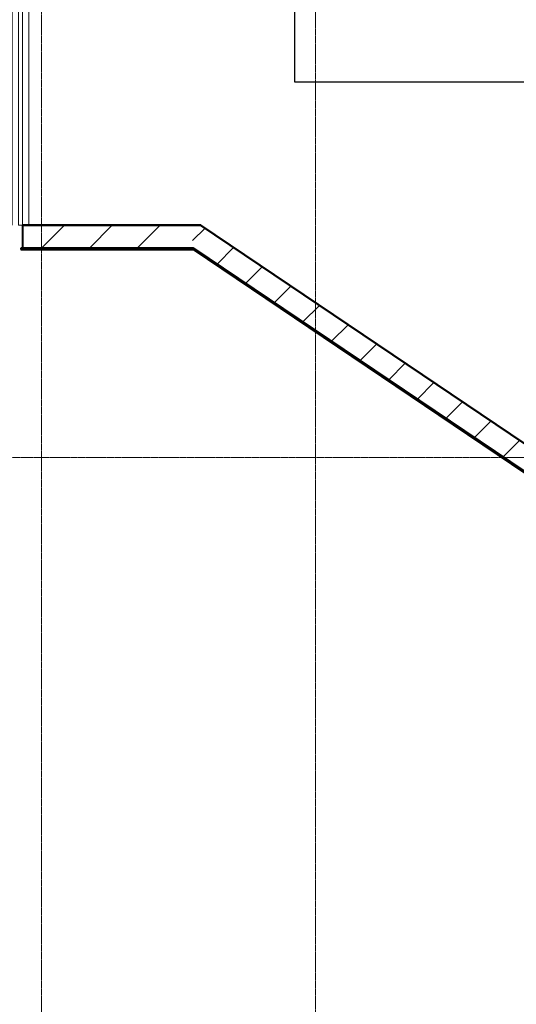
# Model space of a CAD drawing. Header units: millimetres. Extents: x -135639 to 224623, y -383017 to -59102.
# Tile 118 of 256: x 102709 to 109228, y -360792 to -347868. Entities that reach past the tile are written whole.
import ezdxf

# ---------------------------------------------------------------- set-up
doc = ezdxf.new("R2010")
doc.units = ezdxf.units.MM
doc.linetypes.add('Линия сетки', pattern=[25, 20, -2.5, 0, -2.5])
for name, color, linetype, lineweight in [('A-000-M_MASS', 7, 'Continuous', 18), ('A-200-M_WALL', 7, 'Continuous', 18), ('A-200-M_WALL_EXT', 7, 'Continuous', 18), ('A-200-M_WALL_INT', 7, 'Continuous', 18), ('A-200-M_WALL_PAT', 7, 'Continuous', 40), ('Z-030-M_GRID', 7, 'Continuous', 9), ('СС-011-ПОЖ-СИГНАЛИЗАЦИЯ', 1, 'Continuous', 30)]:
    doc.layers.add(name, color=color, linetype=linetype, lineweight=lineweight)
pattern_1 = [(45, (0, 0), (-628.618, 628.618), []), (45, (628.6, 0), (-628.618, 628.618), [1111.25, -222.25, 6.706, -215.544])]

# ---------------------------------------------------------------- blocks, each defined once
blk = doc.blocks.new('CP_ДШ_Hanytex_TopJoint 24C - CP_ДШ_Hanytex_TopJoint 24C-V129-B2_-11_400_')
at = {"layer": 'A-000-M_MASS', "color": 253, "true_color": 0xaaaaaa}
for p, q in [((3600, 110), (25, 110)), ((3600, 25), (25, 25)), ((3600, -25), (3600, 25)), ((3600, 25), (3600, -25)), ((25, -25), (3600, -25)), ((3600, -110), (25, -110))]:
    blk.add_line(p, q, dxfattribs=at)
blk = doc.blocks.new('135_SLK_GD_AR_rvt-1-B2_-11_400_')
at = {"layer": 'A-200-M_WALL_INT', "color": 253, "lineweight": 40, "true_color": 0xaaaaaa}
for p, q in [((113640, 11152), (111300, 11152)), ((111300, 11152), (111300, 11150)), ((111300, 11150), (113639, 11150)), ((113639, 11150), (126027, 2794)), ((113643, 11150), (113640, 11152)), ((126028, 2796), (113643, 11150))]:
    blk.add_line(p, q, dxfattribs=at)
at = {"layer": 'A-000-M_MASS', "color": 253, "lineweight": 18, "true_color": 0xaaaaaa, "rotation": 270.0000000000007}
blk.add_blockref('CP_ДШ_Hanytex_TopJoint 24C - CP_ДШ_Hanytex_TopJoint 24C-V129-B2_-11_400_', (111275, 14750), dxfattribs=at)
blk = doc.blocks.new('135_SLK_GD_KR_rvt-1-B2_-11_400_')
at = {"layer": 'A-200-M_WALL_PAT', "lineweight": 9, "true_color": 0xaaaaaa}
h = blk.add_hatch(dxfattribs=at)
h.set_pattern_fill('FP_5', color=253, style=0, pattern_type=2)
h.set_pattern_definition(pattern_1)
h.paths.add_polyline_path([(113512, 10850), (113548, 10850), (113103, 11150), (111300, 11150), (111300, 10850)])
h = blk.add_hatch(dxfattribs=at)
h.set_pattern_fill('FP_5', color=253, style=0, pattern_type=2)
h.set_pattern_definition(pattern_1)
h.paths.add_polyline_path([(138670, -6095), (138893, -5884), (113639, 11150), (113103, 11150), (137988, -5635)])
at = {"layer": 'A-200-M_WALL', "color": 253, "lineweight": 40, "true_color": 0xaaaaaa}
for p, q in [((111280, 10848), (113515, 10848)), ((111280, 10844), (113521, 10844)), ((111280, 10840), (113527, 10840)), ((111300, 10850), (113512, 10850)), ((113512, 10850), (111300, 10850)), ((113530, 10850), (113512, 10850)), ((113512, 10850), (113515, 10848)), ((113515, 10848), (113512, 10850)), ((113515, 10848), (113521, 10844)), ((113521, 10844), (113515, 10848)), ((113521, 10844), (113527, 10840)), ((113527, 10840), (113521, 10844)), ((113537, 10850), (113530, 10850)), ((113530, 10850), (138662, -6102)), ((113544, 10850), (113537, 10850)), ((113537, 10850), (138665, -6099)), ((113548, 10850), (113544, 10850)), ((113544, 10850), (138668, -6096)), ((113548, 10850), (138670, -6095)), ((138670, -6095), (113548, 10850))]:
    blk.add_line(p, q, dxfattribs=at)
at = {"layer": 'A-200-M_WALL_EXT', "color": 253, "lineweight": 40, "true_color": 0xaaaaaa}
for p, q in [((113103, 11150), (111300, 11150)), ((111300, 11150), (111300, 10850)), ((113639, 11150), (113103, 11150)), ((138638, -5712), (113639, 11150)), ((111300, 10850), (111280, 10850)), ((111280, 10850), (111280, 10830)), ((111280, 10830), (113542, 10830)), ((113542, 10830), (138655, -6109))]:
    blk.add_line(p, q, dxfattribs=at)
blk = doc.blocks.new('-2 этаж')
at = {"layer": 'Z-030-M_GRID', "color": 253, "linetype": 'Линия сетки', "true_color": 0xaaaaaa}
for p, q in [((370642.3, -369621.6), (370642.3, -216207.4)), ((374242.3, -369621.4), (374242.3, -216207.4)), ((415043.2, -341827.3), (255413.4, -341827.3))]:
    blk.add_line(p, q, dxfattribs=at)
at = {"lineweight": 5}
for name in ['135_SLK_GD_KR_rvt-1-B2_-11_400_', '135_SLK_GD_AR_rvt-1-B2_-11_400_']:
    blk.add_blockref(name, (259092.3, -349927.3), dxfattribs=at)

msp = doc.modelspace()

# ---------------------------------------------------------------- linework, layer by layer
at = {"layer": 'СС-011-ПОЖ-СИГНАЛИЗАЦИЯ', "lineweight": 30}
msp.add_lwpolyline([(106317, -345129), (106317, -348686), (112185, -348686), (112185, -354013), (116166, -354013), (116166, -357486), (119890, -360073), (120513, -359177), (128803, -359177)], dxfattribs=at)

# ---------------------------------------------------------------- block references
at = {"color": 0}
msp.add_blockref('-2 этаж', (-267648, -11789), dxfattribs=at)

doc.saveas('drawing.dxf')
